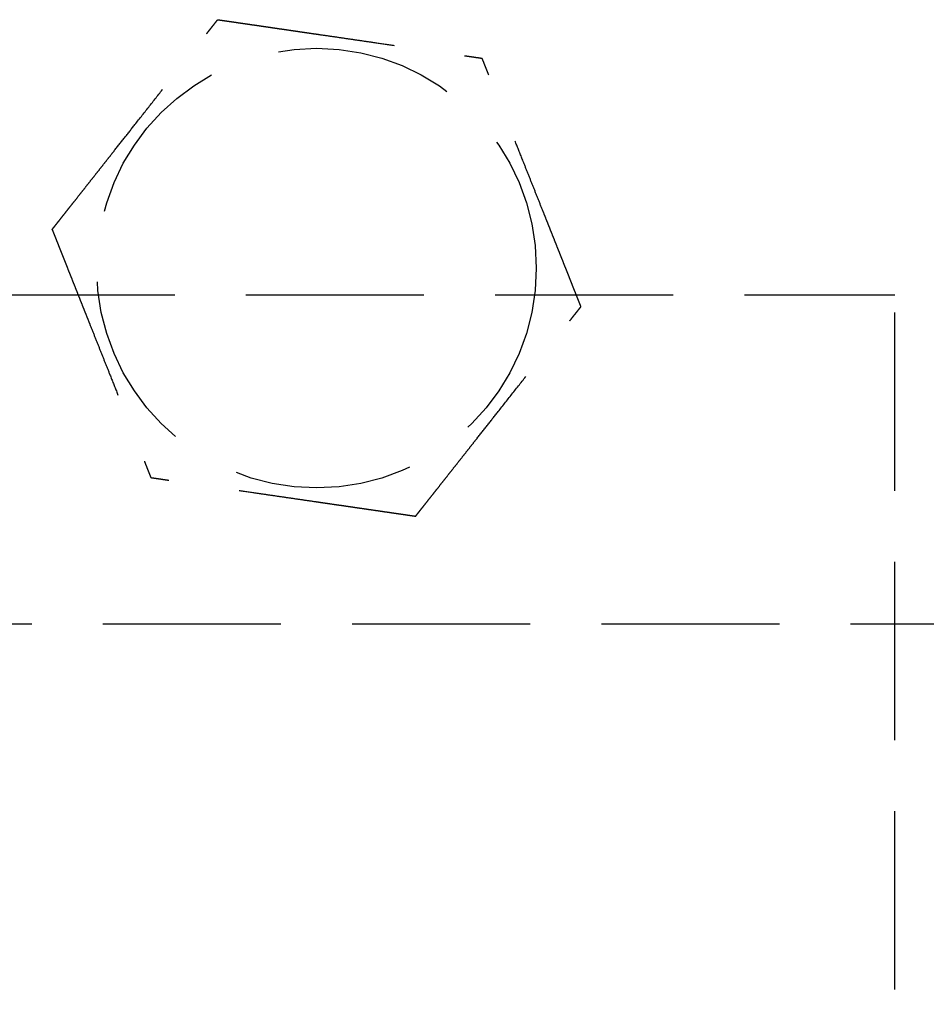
# Model space of a CAD drawing. Header units: millimetres. Extents: x -50096 to 615650, y 194565 to 243945.
# Tile 91 of 256: x 234066 to 234091, y 221515 to 221542. Entities that reach past the tile are written whole.
import ezdxf

# ---------------------------------------------------------------- set-up
doc = ezdxf.new("R2010")
doc.units = ezdxf.units.MM
doc.linetypes.add('ГТО-1 Пунктир', pattern=[7, 5, -2])
doc.layers.add('ГТО-2_Размеры_035', color=2, linetype='Continuous', lineweight=35)
doc.layers.add('ОГОС_Пунктир_025', color=151, linetype='ГТО-1 Пунктир', lineweight=25)

# ---------------------------------------------------------------- blocks, each defined once
blk = doc.blocks.new('ОГСО_Затвор_План')
at = {"layer": 'ОГОС_Пунктир_025'}
for p, q in [((-877.928, -175.75), (-877.928, -128.25)), ((-804.171, -137.499), (-1174.17, -137.499)), ((-804.171, -137.499), (-1174.17, -137.499))]:
    blk.add_line(p, q, dxfattribs=at)
blk.add_lwpolyline([(-877.928, -175.75), (-1127.151, -175.809, -0.414283), (-1137.153, -165.809), (-1137.153, -138.25, -0.414214), (-1127.153, -128.25), (-877.928, -128.25)], format="xyb", dxfattribs=at)
blk.add_circle((-894.17, -127.499), 6.172, dxfattribs=at)
blk.add_circle((-894.17, -127.499), 6.172, dxfattribs=at)
for points, knots in [([(-901.597, -126.417), (-901.597, -126.416), (-901.595, -126.413), (-901.592, -126.41), (-901.588, -126.405), (-901.584, -126.4), (-901.579, -126.393), (-901.572, -126.385), (-901.564, -126.374), (-901.555, -126.362), (-901.544, -126.349), (-901.532, -126.334), (-901.519, -126.318), (-901.502, -126.296), (-901.481, -126.269), (-901.455, -126.237), (-901.428, -126.202), (-901.399, -126.166), (-901.37, -126.128), (-901.334, -126.083), (-901.291, -126.029), (-901.243, -125.968), (-901.193, -125.904), (-901.142, -125.839), (-901.089, -125.773), (-901.036, -125.706), (-900.96, -125.61), (-900.861, -125.484), (-900.739, -125.33), (-900.616, -125.173), (-900.491, -125.015), (-900.365, -124.856), (-900.239, -124.697), (-900.113, -124.536), (-899.986, -124.376), (-899.803, -124.144), (-899.565, -123.843), (-899.232, -123.421), (-898.859, -122.948), (-898.543, -122.549), (-898.326, -122.273), (-898.206, -122.122), (-898.087, -121.971), (-897.969, -121.821), (-897.851, -121.672), (-897.735, -121.525), (-897.635, -121.398), (-897.55, -121.291), (-897.482, -121.204), (-897.415, -121.119), (-897.358, -121.047), (-897.311, -120.988), (-897.275, -120.942), (-897.239, -120.897), (-897.205, -120.854), (-897.172, -120.811), (-897.14, -120.771), (-897.112, -120.736), (-897.088, -120.706), (-897.069, -120.681), (-897.05, -120.658), (-897.033, -120.636), (-897.017, -120.615), (-897.003, -120.597), (-896.99, -120.582), (-896.98, -120.568), (-896.971, -120.557), (-896.963, -120.547), (-896.957, -120.539), (-896.952, -120.533), (-896.949, -120.529), (-896.947, -120.527), (-896.947, -120.526), (-896.946, -120.526)], [0, 0, 0, 0, 0.004182, 0.008797, 0.014275, 0.021049, 0.029551, 0.040214, 0.053194, 0.068473, 0.085818, 0.104993, 0.125765, 0.147899, 0.186716, 0.228314, 0.272434, 0.318813, 0.367193, 0.417312, 0.492943, 0.571351, 0.652175, 0.735056, 0.819634, 0.905547, 0.992437, 1.187015, 1.384222, 1.583667, 1.784962, 1.987716, 2.191542, 2.396048, 2.600847, 2.805548, 3.279756, 3.752759, 4.418911, 5.086096, 5.279547, 5.472711, 5.665166, 5.856488, 6.046256, 6.234045, 6.419434, 6.531413, 6.64193, 6.75058, 6.856957, 6.916901, 6.975706, 7.033118, 7.088884, 7.142749, 7.19446, 7.243764, 7.276857, 7.308463, 7.338412, 7.366534, 7.392658, 7.416614, 7.435447, 7.452366, 7.467208, 7.479807, 7.489999, 7.49762, 7.502504, 7.504452, 7.505541, 7.505541, 7.505541, 7.505541]), ([(-901.597, -126.417), (-901.597, -126.416), (-901.595, -126.413), (-901.592, -126.41), (-901.588, -126.405), (-901.584, -126.4), (-901.579, -126.393), (-901.572, -126.385), (-901.564, -126.374), (-901.555, -126.362), (-901.544, -126.349), (-901.532, -126.334), (-901.519, -126.318), (-901.502, -126.296), (-901.481, -126.269), (-901.455, -126.237), (-901.428, -126.202), (-901.399, -126.166), (-901.37, -126.128), (-901.334, -126.083), (-901.291, -126.029), (-901.243, -125.968), (-901.193, -125.904), (-901.142, -125.839), (-901.089, -125.773), (-901.036, -125.706), (-900.96, -125.61), (-900.861, -125.484), (-900.739, -125.33), (-900.616, -125.173), (-900.491, -125.015), (-900.365, -124.856), (-900.239, -124.697), (-900.113, -124.536), (-899.986, -124.376), (-899.803, -124.144), (-899.565, -123.843), (-899.232, -123.421), (-898.859, -122.948), (-898.543, -122.549), (-898.326, -122.273), (-898.206, -122.122), (-898.087, -121.971), (-897.969, -121.821), (-897.851, -121.672), (-897.735, -121.525), (-897.635, -121.398), (-897.55, -121.291), (-897.482, -121.204), (-897.415, -121.119), (-897.358, -121.047), (-897.311, -120.988), (-897.275, -120.942), (-897.239, -120.897), (-897.205, -120.854), (-897.172, -120.811), (-897.14, -120.771), (-897.112, -120.736), (-897.088, -120.706), (-897.069, -120.681), (-897.05, -120.658), (-897.033, -120.636), (-897.017, -120.615), (-897.003, -120.597), (-896.99, -120.582), (-896.98, -120.568), (-896.971, -120.557), (-896.963, -120.547), (-896.957, -120.539), (-896.952, -120.533), (-896.949, -120.529), (-896.947, -120.527), (-896.947, -120.526), (-896.946, -120.526)], [0, 0, 0, 0, 0.004182, 0.008797, 0.014275, 0.021049, 0.029551, 0.040214, 0.053194, 0.068473, 0.085818, 0.104993, 0.125765, 0.147899, 0.186716, 0.228314, 0.272434, 0.318813, 0.367193, 0.417312, 0.492943, 0.571351, 0.652175, 0.735056, 0.819634, 0.905547, 0.992437, 1.187015, 1.384222, 1.583667, 1.784962, 1.987716, 2.191542, 2.396048, 2.600847, 2.805548, 3.279756, 3.752759, 4.418911, 5.086096, 5.279547, 5.472711, 5.665166, 5.856488, 6.046256, 6.234045, 6.419434, 6.531413, 6.64193, 6.75058, 6.856957, 6.916901, 6.975706, 7.033118, 7.088884, 7.142749, 7.19446, 7.243764, 7.276857, 7.308463, 7.338412, 7.366534, 7.392658, 7.416614, 7.435447, 7.452366, 7.467208, 7.479807, 7.489999, 7.49762, 7.502504, 7.504452, 7.505541, 7.505541, 7.505541, 7.505541]), ([(-896.946, -120.526), (-896.945, -120.526), (-896.943, -120.527), (-896.939, -120.527), (-896.934, -120.528), (-896.929, -120.529), (-896.922, -120.53), (-896.915, -120.531), (-896.905, -120.532), (-896.894, -120.534), (-896.881, -120.536), (-896.867, -120.538), (-896.851, -120.54), (-896.834, -120.542), (-896.815, -120.545), (-896.793, -120.548), (-896.767, -120.552), (-896.736, -120.557), (-896.704, -120.561), (-896.671, -120.566), (-896.636, -120.571), (-896.6, -120.577), (-896.563, -120.582), (-896.519, -120.588), (-896.466, -120.596), (-896.405, -120.605), (-896.343, -120.614), (-896.28, -120.623), (-896.215, -120.633), (-896.149, -120.642), (-896.082, -120.652), (-896.015, -120.662), (-895.916, -120.676), (-895.785, -120.695), (-895.621, -120.719), (-895.456, -120.743), (-895.29, -120.768), (-895.122, -120.792), (-894.953, -120.817), (-894.784, -120.841), (-894.614, -120.866), (-894.444, -120.891), (-894.273, -120.916), (-894.034, -120.95), (-893.727, -120.995), (-893.351, -121.05), (-892.976, -121.105), (-892.555, -121.166), (-892.087, -121.234), (-891.701, -121.291), (-891.445, -121.328), (-891.318, -121.346), (-891.192, -121.365), (-891.066, -121.383), (-890.942, -121.401), (-890.818, -121.419), (-890.695, -121.437), (-890.574, -121.455), (-890.466, -121.471), (-890.373, -121.484), (-890.295, -121.496), (-890.217, -121.507), (-890.14, -121.518), (-890.075, -121.528), (-890.019, -121.536), (-889.974, -121.542), (-889.93, -121.549), (-889.887, -121.555), (-889.846, -121.561), (-889.806, -121.567), (-889.767, -121.572), (-889.734, -121.577), (-889.705, -121.582), (-889.681, -121.585), (-889.659, -121.588), (-889.637, -121.591), (-889.617, -121.594), (-889.599, -121.597), (-889.583, -121.599), (-889.569, -121.601), (-889.557, -121.603), (-889.547, -121.605), (-889.538, -121.606), (-889.531, -121.607), (-889.526, -121.608), (-889.522, -121.608), (-889.52, -121.608), (-889.52, -121.609), (-889.519, -121.609)], [0, 0, 0, 0, 0.003645, 0.007567, 0.012042, 0.017346, 0.023756, 0.031548, 0.040999, 0.052271, 0.06531, 0.079964, 0.096078, 0.113498, 0.132072, 0.151645, 0.181004, 0.211969, 0.244427, 0.278269, 0.313382, 0.349658, 0.386985, 0.425251, 0.484866, 0.546217, 0.60913, 0.673436, 0.738961, 0.805533, 0.872982, 0.941134, 1.009818, 1.173364, 1.338708, 1.505641, 1.673956, 1.843445, 2.013901, 2.185115, 2.356881, 2.528991, 2.701236, 2.87341, 3.253803, 3.633193, 4.011947, 4.390429, 4.911086, 5.431743, 5.559878, 5.687814, 5.81536, 5.942329, 6.06853, 6.193775, 6.317875, 6.440641, 6.561884, 6.642699, 6.722522, 6.801139, 6.878337, 6.953901, 7.000478, 7.046165, 7.090802, 7.13423, 7.176288, 7.216817, 7.255657, 7.292649, 7.318041, 7.342291, 7.365294, 7.386951, 7.407157, 7.425811, 7.44281, 7.456047, 7.467889, 7.478247, 7.487031, 7.49415, 7.499515, 7.503034, 7.504639, 7.505536, 7.505536, 7.505536, 7.505536]), ([(-896.946, -120.526), (-896.945, -120.526), (-896.943, -120.527), (-896.939, -120.527), (-896.934, -120.528), (-896.929, -120.529), (-896.922, -120.53), (-896.915, -120.531), (-896.905, -120.532), (-896.894, -120.534), (-896.881, -120.536), (-896.867, -120.538), (-896.851, -120.54), (-896.834, -120.542), (-896.815, -120.545), (-896.793, -120.548), (-896.767, -120.552), (-896.736, -120.557), (-896.704, -120.561), (-896.671, -120.566), (-896.636, -120.571), (-896.6, -120.577), (-896.563, -120.582), (-896.519, -120.588), (-896.466, -120.596), (-896.405, -120.605), (-896.343, -120.614), (-896.28, -120.623), (-896.215, -120.633), (-896.149, -120.642), (-896.082, -120.652), (-896.015, -120.662), (-895.916, -120.676), (-895.785, -120.695), (-895.621, -120.719), (-895.456, -120.743), (-895.29, -120.768), (-895.122, -120.792), (-894.953, -120.817), (-894.784, -120.841), (-894.614, -120.866), (-894.444, -120.891), (-894.273, -120.916), (-894.034, -120.95), (-893.727, -120.995), (-893.351, -121.05), (-892.976, -121.105), (-892.555, -121.166), (-892.087, -121.234), (-891.701, -121.291), (-891.445, -121.328), (-891.318, -121.346), (-891.192, -121.365), (-891.066, -121.383), (-890.942, -121.401), (-890.818, -121.419), (-890.695, -121.437), (-890.574, -121.455), (-890.466, -121.471), (-890.373, -121.484), (-890.295, -121.496), (-890.217, -121.507), (-890.14, -121.518), (-890.075, -121.528), (-890.019, -121.536), (-889.974, -121.542), (-889.93, -121.549), (-889.887, -121.555), (-889.846, -121.561), (-889.806, -121.567), (-889.767, -121.572), (-889.734, -121.577), (-889.705, -121.582), (-889.681, -121.585), (-889.659, -121.588), (-889.637, -121.591), (-889.617, -121.594), (-889.599, -121.597), (-889.583, -121.599), (-889.569, -121.601), (-889.557, -121.603), (-889.547, -121.605), (-889.538, -121.606), (-889.531, -121.607), (-889.526, -121.608), (-889.522, -121.608), (-889.52, -121.608), (-889.52, -121.609), (-889.519, -121.609)], [0, 0, 0, 0, 0.003645, 0.007567, 0.012042, 0.017346, 0.023756, 0.031548, 0.040999, 0.052271, 0.06531, 0.079964, 0.096078, 0.113498, 0.132072, 0.151645, 0.181004, 0.211969, 0.244427, 0.278269, 0.313382, 0.349658, 0.386985, 0.425251, 0.484866, 0.546217, 0.60913, 0.673436, 0.738961, 0.805533, 0.872982, 0.941134, 1.009818, 1.173364, 1.338708, 1.505641, 1.673956, 1.843445, 2.013901, 2.185115, 2.356881, 2.528991, 2.701236, 2.87341, 3.253803, 3.633193, 4.011947, 4.390429, 4.911086, 5.431743, 5.559878, 5.687814, 5.81536, 5.942329, 6.06853, 6.193775, 6.317875, 6.440641, 6.561884, 6.642699, 6.722522, 6.801139, 6.878337, 6.953901, 7.000478, 7.046165, 7.090802, 7.13423, 7.176288, 7.216817, 7.255657, 7.292649, 7.318041, 7.342291, 7.365294, 7.386951, 7.407157, 7.425811, 7.44281, 7.456047, 7.467889, 7.478247, 7.487031, 7.49415, 7.499515, 7.503034, 7.504639, 7.505536, 7.505536, 7.505536, 7.505536]), ([(-886.743, -128.582), (-886.744, -128.581), (-886.745, -128.578), (-886.746, -128.575), (-886.748, -128.57), (-886.75, -128.565), (-886.752, -128.559), (-886.755, -128.552), (-886.759, -128.543), (-886.763, -128.533), (-886.768, -128.521), (-886.773, -128.507), (-886.779, -128.492), (-886.785, -128.476), (-886.792, -128.459), (-886.801, -128.438), (-886.81, -128.413), (-886.822, -128.384), (-886.834, -128.354), (-886.846, -128.323), (-886.859, -128.29), (-886.873, -128.257), (-886.887, -128.222), (-886.903, -128.18), (-886.923, -128.131), (-886.946, -128.074), (-886.969, -128.016), (-886.993, -127.956), (-887.017, -127.895), (-887.041, -127.833), (-887.066, -127.771), (-887.091, -127.707), (-887.128, -127.614), (-887.178, -127.491), (-887.239, -127.338), (-887.3, -127.183), (-887.363, -127.026), (-887.425, -126.869), (-887.488, -126.711), (-887.552, -126.552), (-887.615, -126.392), (-887.679, -126.232), (-887.742, -126.072), (-887.832, -125.848), (-887.947, -125.559), (-888.087, -125.207), (-888.227, -124.855), (-888.385, -124.459), (-888.56, -124.019), (-888.706, -123.652), (-888.806, -123.402), (-888.859, -123.268), (-888.912, -123.135), (-888.964, -123.003), (-889.017, -122.871), (-889.068, -122.741), (-889.12, -122.613), (-889.163, -122.503), (-889.2, -122.411), (-889.23, -122.336), (-889.259, -122.263), (-889.287, -122.192), (-889.312, -122.13), (-889.332, -122.078), (-889.349, -122.036), (-889.366, -121.994), (-889.382, -121.954), (-889.397, -121.915), (-889.412, -121.877), (-889.427, -121.841), (-889.439, -121.81), (-889.45, -121.783), (-889.459, -121.761), (-889.467, -121.739), (-889.475, -121.719), (-889.483, -121.7), (-889.49, -121.683), (-889.496, -121.668), (-889.501, -121.655), (-889.505, -121.644), (-889.509, -121.634), (-889.512, -121.626), (-889.515, -121.62), (-889.517, -121.615), (-889.518, -121.612), (-889.519, -121.61), (-889.519, -121.609), (-889.519, -121.609)], [0, 0, 0, 0, 0.00365, 0.007576, 0.012055, 0.017363, 0.023776, 0.03157, 0.041023, 0.052294, 0.065333, 0.079985, 0.096097, 0.113515, 0.132087, 0.151658, 0.181016, 0.211981, 0.24444, 0.278282, 0.313398, 0.349675, 0.387004, 0.425272, 0.484886, 0.546235, 0.609146, 0.673449, 0.738971, 0.80554, 0.872985, 0.941134, 1.009814, 1.173359, 1.338702, 1.505636, 1.673951, 1.843442, 2.013899, 2.185115, 2.356883, 2.528995, 2.701242, 2.873418, 3.253811, 3.6332, 4.011952, 4.390433, 4.91109, 5.431746, 5.575887, 5.719745, 5.863051, 6.005536, 6.14693, 6.286965, 6.425372, 6.561882, 6.642702, 6.72253, 6.801151, 6.878353, 6.953922, 7.000499, 7.046184, 7.09082, 7.134247, 7.176303, 7.21683, 7.255668, 7.292657, 7.318047, 7.342295, 7.365296, 7.386951, 7.407156, 7.425809, 7.44281, 7.456048, 7.467893, 7.478254, 7.48704, 7.494162, 7.499528, 7.503048, 7.504653, 7.50555, 7.50555, 7.50555, 7.50555]), ([(-886.743, -128.582), (-886.744, -128.581), (-886.745, -128.578), (-886.746, -128.575), (-886.748, -128.57), (-886.75, -128.565), (-886.752, -128.559), (-886.755, -128.552), (-886.759, -128.543), (-886.763, -128.533), (-886.768, -128.521), (-886.773, -128.507), (-886.779, -128.492), (-886.785, -128.476), (-886.792, -128.459), (-886.801, -128.438), (-886.81, -128.413), (-886.822, -128.384), (-886.834, -128.354), (-886.846, -128.323), (-886.859, -128.29), (-886.873, -128.257), (-886.887, -128.222), (-886.903, -128.18), (-886.923, -128.131), (-886.946, -128.074), (-886.969, -128.016), (-886.993, -127.956), (-887.017, -127.895), (-887.041, -127.833), (-887.066, -127.771), (-887.091, -127.707), (-887.128, -127.614), (-887.178, -127.491), (-887.239, -127.338), (-887.3, -127.183), (-887.363, -127.026), (-887.425, -126.869), (-887.488, -126.711), (-887.552, -126.552), (-887.615, -126.392), (-887.679, -126.232), (-887.742, -126.072), (-887.832, -125.848), (-887.947, -125.559), (-888.087, -125.207), (-888.227, -124.855), (-888.385, -124.459), (-888.56, -124.019), (-888.706, -123.652), (-888.806, -123.402), (-888.859, -123.268), (-888.912, -123.135), (-888.964, -123.003), (-889.017, -122.871), (-889.068, -122.741), (-889.12, -122.613), (-889.163, -122.503), (-889.2, -122.411), (-889.23, -122.336), (-889.259, -122.263), (-889.287, -122.192), (-889.312, -122.13), (-889.332, -122.078), (-889.349, -122.036), (-889.366, -121.994), (-889.382, -121.954), (-889.397, -121.915), (-889.412, -121.877), (-889.427, -121.841), (-889.439, -121.81), (-889.45, -121.783), (-889.459, -121.761), (-889.467, -121.739), (-889.475, -121.719), (-889.483, -121.7), (-889.49, -121.683), (-889.496, -121.668), (-889.501, -121.655), (-889.505, -121.644), (-889.509, -121.634), (-889.512, -121.626), (-889.515, -121.62), (-889.517, -121.615), (-889.518, -121.612), (-889.519, -121.61), (-889.519, -121.609), (-889.519, -121.609)], [0, 0, 0, 0, 0.00365, 0.007576, 0.012055, 0.017363, 0.023776, 0.03157, 0.041023, 0.052294, 0.065333, 0.079985, 0.096097, 0.113515, 0.132087, 0.151658, 0.181016, 0.211981, 0.24444, 0.278282, 0.313398, 0.349675, 0.387004, 0.425272, 0.484886, 0.546235, 0.609146, 0.673449, 0.738971, 0.80554, 0.872985, 0.941134, 1.009814, 1.173359, 1.338702, 1.505636, 1.673951, 1.843442, 2.013899, 2.185115, 2.356883, 2.528995, 2.701242, 2.873418, 3.253811, 3.6332, 4.011952, 4.390433, 4.91109, 5.431746, 5.575887, 5.719745, 5.863051, 6.005536, 6.14693, 6.286965, 6.425372, 6.561882, 6.642702, 6.72253, 6.801151, 6.878353, 6.953922, 7.000499, 7.046184, 7.09082, 7.134247, 7.176303, 7.21683, 7.255668, 7.292657, 7.318047, 7.342295, 7.365296, 7.386951, 7.407156, 7.425809, 7.44281, 7.456048, 7.467893, 7.478254, 7.48704, 7.494162, 7.499528, 7.503048, 7.504653, 7.50555, 7.50555, 7.50555, 7.50555]), ([(-901.597, -126.417), (-901.597, -126.418), (-901.596, -126.42), (-901.595, -126.424), (-901.593, -126.428), (-901.591, -126.433), (-901.588, -126.439), (-901.586, -126.447), (-901.582, -126.455), (-901.578, -126.466), (-901.573, -126.478), (-901.568, -126.492), (-901.562, -126.506), (-901.555, -126.523), (-901.548, -126.54), (-901.54, -126.561), (-901.53, -126.585), (-901.519, -126.614), (-901.507, -126.644), (-901.494, -126.676), (-901.481, -126.708), (-901.468, -126.742), (-901.454, -126.777), (-901.437, -126.818), (-901.418, -126.868), (-901.395, -126.925), (-901.372, -126.983), (-901.348, -127.043), (-901.324, -127.104), (-901.299, -127.165), (-901.274, -127.228), (-901.249, -127.291), (-901.212, -127.384), (-901.163, -127.507), (-901.102, -127.661), (-901.04, -127.816), (-900.978, -127.972), (-900.915, -128.13), (-900.852, -128.288), (-900.789, -128.447), (-900.726, -128.607), (-900.662, -128.766), (-900.598, -128.926), (-900.509, -129.151), (-900.394, -129.44), (-900.254, -129.792), (-900.114, -130.144), (-899.956, -130.54), (-899.781, -130.98), (-899.635, -131.347), (-899.535, -131.597), (-899.482, -131.731), (-899.429, -131.864), (-899.376, -131.996), (-899.324, -132.127), (-899.272, -132.257), (-899.221, -132.386), (-899.177, -132.496), (-899.141, -132.588), (-899.111, -132.662), (-899.082, -132.735), (-899.054, -132.807), (-899.029, -132.869), (-899.008, -132.921), (-898.991, -132.963), (-898.975, -133.004), (-898.959, -133.045), (-898.943, -133.084), (-898.928, -133.121), (-898.914, -133.157), (-898.902, -133.189), (-898.891, -133.216), (-898.882, -133.238), (-898.873, -133.259), (-898.865, -133.279), (-898.858, -133.298), (-898.851, -133.315), (-898.845, -133.331), (-898.84, -133.344), (-898.836, -133.355), (-898.832, -133.364), (-898.828, -133.372), (-898.826, -133.379), (-898.824, -133.384), (-898.823, -133.387), (-898.822, -133.389), (-898.822, -133.39), (-898.821, -133.39)], [0, 0, 0, 0, 0.003644, 0.007565, 0.012038, 0.017342, 0.023751, 0.031543, 0.040995, 0.052268, 0.065309, 0.079966, 0.096083, 0.113506, 0.132083, 0.151658, 0.181017, 0.211981, 0.244437, 0.278276, 0.313387, 0.349659, 0.386981, 0.425244, 0.484857, 0.546206, 0.60912, 0.673425, 0.738951, 0.805525, 0.872975, 0.941128, 1.009814, 1.173364, 1.33871, 1.505645, 1.673962, 1.843452, 2.013908, 2.185123, 2.356889, 2.528998, 2.701244, 2.873418, 3.253809, 3.633199, 4.011951, 4.390433, 4.911089, 5.431746, 5.575888, 5.719747, 5.863054, 6.005539, 6.146934, 6.286969, 6.425374, 6.561882, 6.642696, 6.722517, 6.801133, 6.87833, 6.953895, 7.000474, 7.046164, 7.090803, 7.134233, 7.176294, 7.216824, 7.255665, 7.292657, 7.318048, 7.342295, 7.365297, 7.386951, 7.407156, 7.42581, 7.44281, 7.456048, 7.467893, 7.478253, 7.48704, 7.494162, 7.499528, 7.503048, 7.504653, 7.50555, 7.50555, 7.50555, 7.50555]), ([(-901.597, -126.417), (-901.597, -126.418), (-901.596, -126.42), (-901.595, -126.424), (-901.593, -126.428), (-901.591, -126.433), (-901.588, -126.439), (-901.586, -126.447), (-901.582, -126.455), (-901.578, -126.466), (-901.573, -126.478), (-901.568, -126.492), (-901.562, -126.506), (-901.555, -126.523), (-901.548, -126.54), (-901.54, -126.561), (-901.53, -126.585), (-901.519, -126.614), (-901.507, -126.644), (-901.494, -126.676), (-901.481, -126.708), (-901.468, -126.742), (-901.454, -126.777), (-901.437, -126.818), (-901.418, -126.868), (-901.395, -126.925), (-901.372, -126.983), (-901.348, -127.043), (-901.324, -127.104), (-901.299, -127.165), (-901.274, -127.228), (-901.249, -127.291), (-901.212, -127.384), (-901.163, -127.507), (-901.102, -127.661), (-901.04, -127.816), (-900.978, -127.972), (-900.915, -128.13), (-900.852, -128.288), (-900.789, -128.447), (-900.726, -128.607), (-900.662, -128.766), (-900.598, -128.926), (-900.509, -129.151), (-900.394, -129.44), (-900.254, -129.792), (-900.114, -130.144), (-899.956, -130.54), (-899.781, -130.98), (-899.635, -131.347), (-899.535, -131.597), (-899.482, -131.731), (-899.429, -131.864), (-899.376, -131.996), (-899.324, -132.127), (-899.272, -132.257), (-899.221, -132.386), (-899.177, -132.496), (-899.141, -132.588), (-899.111, -132.662), (-899.082, -132.735), (-899.054, -132.807), (-899.029, -132.869), (-899.008, -132.921), (-898.991, -132.963), (-898.975, -133.004), (-898.959, -133.045), (-898.943, -133.084), (-898.928, -133.121), (-898.914, -133.157), (-898.902, -133.189), (-898.891, -133.216), (-898.882, -133.238), (-898.873, -133.259), (-898.865, -133.279), (-898.858, -133.298), (-898.851, -133.315), (-898.845, -133.331), (-898.84, -133.344), (-898.836, -133.355), (-898.832, -133.364), (-898.828, -133.372), (-898.826, -133.379), (-898.824, -133.384), (-898.823, -133.387), (-898.822, -133.389), (-898.822, -133.39), (-898.821, -133.39)], [0, 0, 0, 0, 0.003644, 0.007565, 0.012038, 0.017342, 0.023751, 0.031543, 0.040995, 0.052268, 0.065309, 0.079966, 0.096083, 0.113506, 0.132083, 0.151658, 0.181017, 0.211981, 0.244437, 0.278276, 0.313387, 0.349659, 0.386981, 0.425244, 0.484857, 0.546206, 0.60912, 0.673425, 0.738951, 0.805525, 0.872975, 0.941128, 1.009814, 1.173364, 1.33871, 1.505645, 1.673962, 1.843452, 2.013908, 2.185123, 2.356889, 2.528998, 2.701244, 2.873418, 3.253809, 3.633199, 4.011951, 4.390433, 4.911089, 5.431746, 5.575888, 5.719747, 5.863054, 6.005539, 6.146934, 6.286969, 6.425374, 6.561882, 6.642696, 6.722517, 6.801133, 6.87833, 6.953895, 7.000474, 7.046164, 7.090803, 7.134233, 7.176294, 7.216824, 7.255665, 7.292657, 7.318048, 7.342295, 7.365297, 7.386951, 7.407156, 7.42581, 7.44281, 7.456048, 7.467893, 7.478253, 7.48704, 7.494162, 7.499528, 7.503048, 7.504653, 7.50555, 7.50555, 7.50555, 7.50555]), ([(-891.394, -134.473), (-891.393, -134.472), (-891.392, -134.469), (-891.389, -134.465), (-891.385, -134.461), (-891.381, -134.456), (-891.376, -134.449), (-891.369, -134.44), (-891.361, -134.43), (-891.351, -134.418), (-891.341, -134.405), (-891.329, -134.39), (-891.316, -134.374), (-891.299, -134.352), (-891.278, -134.325), (-891.252, -134.293), (-891.225, -134.258), (-891.196, -134.222), (-891.166, -134.184), (-891.13, -134.138), (-891.088, -134.085), (-891.04, -134.024), (-890.99, -133.96), (-890.938, -133.895), (-890.886, -133.829), (-890.833, -133.762), (-890.757, -133.666), (-890.658, -133.54), (-890.536, -133.386), (-890.413, -133.229), (-890.288, -133.071), (-890.162, -132.912), (-890.036, -132.752), (-889.909, -132.592), (-889.783, -132.431), (-889.6, -132.2), (-889.362, -131.899), (-889.029, -131.477), (-888.656, -131.004), (-888.34, -130.605), (-888.123, -130.329), (-888.003, -130.178), (-887.884, -130.027), (-887.766, -129.877), (-887.648, -129.728), (-887.532, -129.58), (-887.432, -129.454), (-887.347, -129.347), (-887.279, -129.26), (-887.212, -129.175), (-887.155, -129.103), (-887.108, -129.044), (-887.072, -128.998), (-887.036, -128.953), (-887.002, -128.909), (-886.969, -128.867), (-886.937, -128.827), (-886.909, -128.792), (-886.885, -128.762), (-886.866, -128.737), (-886.847, -128.714), (-886.83, -128.692), (-886.814, -128.671), (-886.799, -128.653), (-886.787, -128.637), (-886.777, -128.624), (-886.768, -128.613), (-886.76, -128.603), (-886.753, -128.595), (-886.749, -128.589), (-886.746, -128.585), (-886.744, -128.583), (-886.744, -128.582), (-886.743, -128.582)], [0, 0, 0, 0, 0.004182, 0.008797, 0.014275, 0.021049, 0.029551, 0.040214, 0.053194, 0.068473, 0.085818, 0.104993, 0.125765, 0.147899, 0.186716, 0.228314, 0.272433, 0.318813, 0.367192, 0.417312, 0.492943, 0.571351, 0.652175, 0.735056, 0.819634, 0.905547, 0.992437, 1.187015, 1.384222, 1.583667, 1.784962, 1.987716, 2.191542, 2.396048, 2.600847, 2.805548, 3.279755, 3.752759, 4.418912, 5.086096, 5.279542, 5.472702, 5.665153, 5.856471, 6.046236, 6.234023, 6.41941, 6.531396, 6.64192, 6.750575, 6.856957, 6.916897, 6.975698, 7.033107, 7.088869, 7.14273, 7.194439, 7.243741, 7.276837, 7.308446, 7.338398, 7.366523, 7.392652, 7.416614, 7.435451, 7.452376, 7.467221, 7.479822, 7.490013, 7.497629, 7.502504, 7.504441, 7.505517, 7.505517, 7.505517, 7.505517]), ([(-891.394, -134.473), (-891.393, -134.472), (-891.392, -134.469), (-891.389, -134.465), (-891.385, -134.461), (-891.381, -134.456), (-891.376, -134.449), (-891.369, -134.44), (-891.361, -134.43), (-891.351, -134.418), (-891.341, -134.405), (-891.329, -134.39), (-891.316, -134.374), (-891.299, -134.352), (-891.278, -134.325), (-891.252, -134.293), (-891.225, -134.258), (-891.196, -134.222), (-891.166, -134.184), (-891.13, -134.138), (-891.088, -134.085), (-891.04, -134.024), (-890.99, -133.96), (-890.938, -133.895), (-890.886, -133.829), (-890.833, -133.762), (-890.757, -133.666), (-890.658, -133.54), (-890.536, -133.386), (-890.413, -133.229), (-890.288, -133.071), (-890.162, -132.912), (-890.036, -132.752), (-889.909, -132.592), (-889.783, -132.431), (-889.6, -132.2), (-889.362, -131.899), (-889.029, -131.477), (-888.656, -131.004), (-888.34, -130.605), (-888.123, -130.329), (-888.003, -130.178), (-887.884, -130.027), (-887.766, -129.877), (-887.648, -129.728), (-887.532, -129.58), (-887.432, -129.454), (-887.347, -129.347), (-887.279, -129.26), (-887.212, -129.175), (-887.155, -129.103), (-887.108, -129.044), (-887.072, -128.998), (-887.036, -128.953), (-887.002, -128.909), (-886.969, -128.867), (-886.937, -128.827), (-886.909, -128.792), (-886.885, -128.762), (-886.866, -128.737), (-886.847, -128.714), (-886.83, -128.692), (-886.814, -128.671), (-886.799, -128.653), (-886.787, -128.637), (-886.777, -128.624), (-886.768, -128.613), (-886.76, -128.603), (-886.753, -128.595), (-886.749, -128.589), (-886.746, -128.585), (-886.744, -128.583), (-886.744, -128.582), (-886.743, -128.582)], [0, 0, 0, 0, 0.004182, 0.008797, 0.014275, 0.021049, 0.029551, 0.040214, 0.053194, 0.068473, 0.085818, 0.104993, 0.125765, 0.147899, 0.186716, 0.228314, 0.272433, 0.318813, 0.367192, 0.417312, 0.492943, 0.571351, 0.652175, 0.735056, 0.819634, 0.905547, 0.992437, 1.187015, 1.384222, 1.583667, 1.784962, 1.987716, 2.191542, 2.396048, 2.600847, 2.805548, 3.279755, 3.752759, 4.418912, 5.086096, 5.279542, 5.472702, 5.665153, 5.856471, 6.046236, 6.234023, 6.41941, 6.531396, 6.64192, 6.750575, 6.856957, 6.916897, 6.975698, 7.033107, 7.088869, 7.14273, 7.194439, 7.243741, 7.276837, 7.308446, 7.338398, 7.366523, 7.392652, 7.416614, 7.435451, 7.452376, 7.467221, 7.479822, 7.490013, 7.497629, 7.502504, 7.504441, 7.505517, 7.505517, 7.505517, 7.505517]), ([(-891.394, -134.473), (-891.396, -134.472), (-891.398, -134.472), (-891.402, -134.472), (-891.407, -134.471), (-891.412, -134.47), (-891.418, -134.469), (-891.426, -134.468), (-891.436, -134.467), (-891.447, -134.465), (-891.46, -134.463), (-891.474, -134.461), (-891.49, -134.459), (-891.507, -134.456), (-891.525, -134.454), (-891.548, -134.45), (-891.574, -134.446), (-891.605, -134.442), (-891.637, -134.437), (-891.67, -134.432), (-891.705, -134.427), (-891.741, -134.422), (-891.778, -134.417), (-891.822, -134.41), (-891.875, -134.403), (-891.935, -134.394), (-891.998, -134.385), (-892.061, -134.375), (-892.126, -134.366), (-892.192, -134.356), (-892.258, -134.347), (-892.326, -134.337), (-892.425, -134.322), (-892.556, -134.303), (-892.72, -134.279), (-892.885, -134.255), (-893.051, -134.231), (-893.219, -134.207), (-893.387, -134.182), (-893.557, -134.157), (-893.727, -134.133), (-893.897, -134.108), (-894.067, -134.083), (-894.306, -134.048), (-894.614, -134.003), (-894.989, -133.949), (-895.364, -133.894), (-895.786, -133.833), (-896.254, -133.764), (-896.64, -133.708), (-896.896, -133.671), (-897.023, -133.652), (-897.149, -133.634), (-897.274, -133.616), (-897.399, -133.597), (-897.523, -133.579), (-897.646, -133.561), (-897.767, -133.544), (-897.874, -133.528), (-897.967, -133.515), (-898.046, -133.503), (-898.124, -133.492), (-898.2, -133.481), (-898.266, -133.471), (-898.321, -133.463), (-898.366, -133.456), (-898.411, -133.45), (-898.454, -133.444), (-898.495, -133.438), (-898.535, -133.432), (-898.574, -133.426), (-898.607, -133.421), (-898.635, -133.417), (-898.659, -133.414), (-898.682, -133.41), (-898.704, -133.407), (-898.724, -133.404), (-898.742, -133.402), (-898.758, -133.399), (-898.772, -133.397), (-898.784, -133.396), (-898.794, -133.394), (-898.803, -133.393), (-898.81, -133.392), (-898.815, -133.391), (-898.818, -133.391), (-898.82, -133.39), (-898.821, -133.39), (-898.821, -133.39)], [0, 0, 0, 0, 0.003645, 0.007566, 0.01204, 0.017343, 0.023753, 0.031545, 0.040995, 0.052267, 0.065307, 0.079961, 0.096076, 0.113497, 0.132072, 0.151645, 0.181005, 0.211969, 0.244427, 0.278268, 0.313381, 0.349656, 0.386981, 0.425247, 0.484861, 0.546211, 0.609125, 0.67343, 0.738956, 0.805528, 0.872977, 0.94113, 1.009814, 1.173361, 1.338705, 1.505638, 1.673953, 1.843442, 2.013898, 2.185112, 2.356877, 2.528986, 2.701232, 2.873405, 3.253798, 3.633188, 4.011942, 4.390424, 4.911082, 5.431739, 5.559874, 5.68781, 5.815356, 5.942324, 6.068525, 6.193771, 6.317871, 6.440637, 6.56188, 6.642696, 6.72252, 6.801138, 6.878336, 6.953902, 7.000478, 7.046165, 7.090801, 7.134228, 7.176285, 7.216814, 7.255653, 7.292644, 7.318037, 7.342286, 7.36529, 7.386946, 7.407152, 7.425806, 7.442806, 7.456042, 7.467885, 7.478243, 7.487027, 7.494147, 7.499511, 7.50303, 7.504635, 7.505532, 7.505532, 7.505532, 7.505532]), ([(-891.394, -134.473), (-891.396, -134.472), (-891.398, -134.472), (-891.402, -134.472), (-891.407, -134.471), (-891.412, -134.47), (-891.418, -134.469), (-891.426, -134.468), (-891.436, -134.467), (-891.447, -134.465), (-891.46, -134.463), (-891.474, -134.461), (-891.49, -134.459), (-891.507, -134.456), (-891.525, -134.454), (-891.548, -134.45), (-891.574, -134.446), (-891.605, -134.442), (-891.637, -134.437), (-891.67, -134.432), (-891.705, -134.427), (-891.741, -134.422), (-891.778, -134.417), (-891.822, -134.41), (-891.875, -134.403), (-891.935, -134.394), (-891.998, -134.385), (-892.061, -134.375), (-892.126, -134.366), (-892.192, -134.356), (-892.258, -134.347), (-892.326, -134.337), (-892.425, -134.322), (-892.556, -134.303), (-892.72, -134.279), (-892.885, -134.255), (-893.051, -134.231), (-893.219, -134.207), (-893.387, -134.182), (-893.557, -134.157), (-893.727, -134.133), (-893.897, -134.108), (-894.067, -134.083), (-894.306, -134.048), (-894.614, -134.003), (-894.989, -133.949), (-895.364, -133.894), (-895.786, -133.833), (-896.254, -133.764), (-896.64, -133.708), (-896.896, -133.671), (-897.023, -133.652), (-897.149, -133.634), (-897.274, -133.616), (-897.399, -133.597), (-897.523, -133.579), (-897.646, -133.561), (-897.767, -133.544), (-897.874, -133.528), (-897.967, -133.515), (-898.046, -133.503), (-898.124, -133.492), (-898.2, -133.481), (-898.266, -133.471), (-898.321, -133.463), (-898.366, -133.456), (-898.411, -133.45), (-898.454, -133.444), (-898.495, -133.438), (-898.535, -133.432), (-898.574, -133.426), (-898.607, -133.421), (-898.635, -133.417), (-898.659, -133.414), (-898.682, -133.41), (-898.704, -133.407), (-898.724, -133.404), (-898.742, -133.402), (-898.758, -133.399), (-898.772, -133.397), (-898.784, -133.396), (-898.794, -133.394), (-898.803, -133.393), (-898.81, -133.392), (-898.815, -133.391), (-898.818, -133.391), (-898.82, -133.39), (-898.821, -133.39), (-898.821, -133.39)], [0, 0, 0, 0, 0.003645, 0.007566, 0.01204, 0.017343, 0.023753, 0.031545, 0.040995, 0.052267, 0.065307, 0.079961, 0.096076, 0.113497, 0.132072, 0.151645, 0.181005, 0.211969, 0.244427, 0.278268, 0.313381, 0.349656, 0.386981, 0.425247, 0.484861, 0.546211, 0.609125, 0.67343, 0.738956, 0.805528, 0.872977, 0.94113, 1.009814, 1.173361, 1.338705, 1.505638, 1.673953, 1.843442, 2.013898, 2.185112, 2.356877, 2.528986, 2.701232, 2.873405, 3.253798, 3.633188, 4.011942, 4.390424, 4.911082, 5.431739, 5.559874, 5.68781, 5.815356, 5.942324, 6.068525, 6.193771, 6.317871, 6.440637, 6.56188, 6.642696, 6.72252, 6.801138, 6.878336, 6.953902, 7.000478, 7.046165, 7.090801, 7.134228, 7.176285, 7.216814, 7.255653, 7.292644, 7.318037, 7.342286, 7.36529, 7.386946, 7.407152, 7.425806, 7.442806, 7.456042, 7.467885, 7.478243, 7.487027, 7.494147, 7.499511, 7.50303, 7.504635, 7.505532, 7.505532, 7.505532, 7.505532])]:
    blk.add_open_spline(points, degree=3, knots=knots, dxfattribs=at)
blk = doc.blocks.new('A$C1AA538EC')
at = {"layer": 'ГТО-2_Размеры_035', "rotation": 0.0001303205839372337}
blk.add_blockref('ОГСО_Затвор_План', (0, -11100.085), dxfattribs=at)

msp = doc.modelspace()

# ---------------------------------------------------------------- block references
at = {"layer": 'ГТО-2_Размеры_035'}
msp.add_blockref('A$C1AA538EC', (234968.45, 232762.782), dxfattribs=at)

doc.saveas('drawing.dxf')
